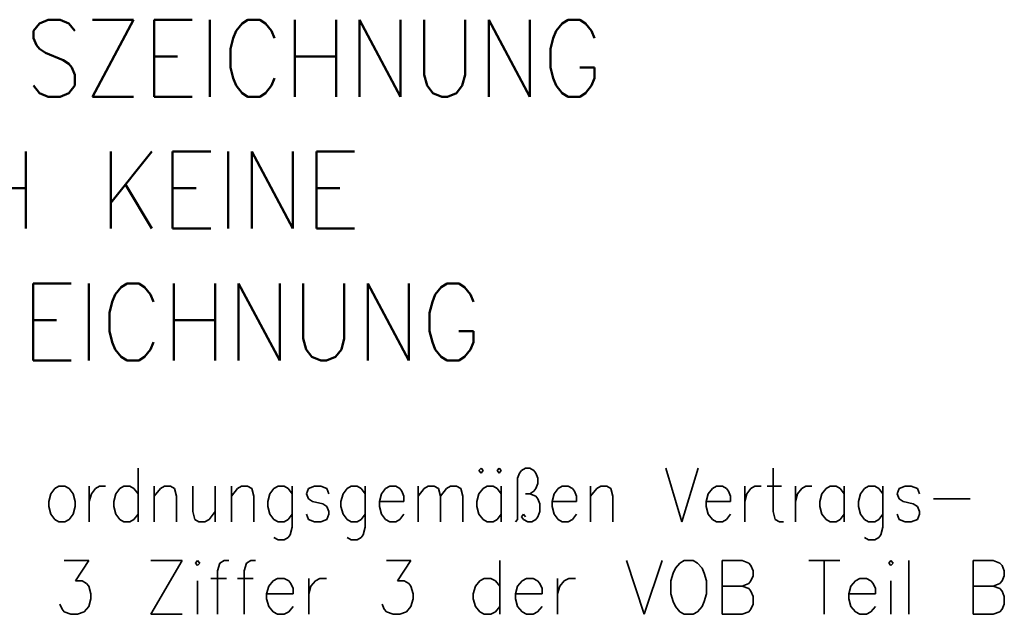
# Model space of a CAD drawing. Extents: x 1101 to 1942, y 41 to 882.
# Tile 94 of 104: x 1683 to 1747, y 87 to 126. Entities that reach past the tile are written whole.
import ezdxf

# ---------------------------------------------------------------- set-up
doc = ezdxf.new("R2010")
doc.units = 0
doc.layers.add('BI_X_Geometrie', color=7, linetype='Continuous', lineweight=13)
doc.layers.add('BI_X_Text', color=7, linetype='Continuous', lineweight=25)

# ---------------------------------------------------------------- blocks, each defined once
blk = doc.blocks.new('Blockreferenz-A03CP7TR1H', base_point=(1625.598, 50.176))
at = {"layer": 'BI_X_Text', "color": 0, "lineweight": 50}
for p, q in [((1684.823, 125.959), (1684.252, 125.721)), ((1685.585, 125.959), (1684.823, 125.959)), ((1686.157, 125.721), (1685.585, 125.959)), ((1690.347, 125.959), (1687.68, 120.959)), ((1687.68, 125.959), (1690.347, 125.959)), ((1691.68, 125.959), (1691.68, 120.959)), ((1691.68, 125.959), (1694.157, 125.959)), ((1695.299, 125.959), (1695.299, 120.959)), ((1697.776, 125.959), (1697.395, 125.721)), ((1698.537, 125.959), (1697.776, 125.959)), ((1698.918, 125.721), (1698.537, 125.959)), ((1700.823, 125.959), (1700.823, 120.959)), ((1703.49, 125.959), (1703.49, 120.959)), ((1705.014, 125.959), (1705.014, 120.959)), ((1705.014, 125.959), (1707.68, 120.959)), ((1707.68, 125.959), (1707.68, 120.959)), ((1709.204, 125.959), (1709.204, 122.388)), ((1711.871, 122.388), (1711.871, 125.959)), ((1713.395, 125.959), (1713.395, 120.959)), ((1713.395, 125.959), (1716.061, 120.959)), ((1716.061, 125.959), (1716.061, 120.959)), ((1718.537, 125.959), (1718.157, 125.721)), ((1719.299, 125.959), (1718.537, 125.959)), ((1719.68, 125.721), (1719.299, 125.959)), ((1684.252, 125.721), (1683.871, 125.245)), ((1683.871, 125.245), (1683.871, 124.769)), ((1686.537, 125.245), (1686.157, 125.721)), ((1697.014, 125.245), (1696.823, 124.769)), ((1697.395, 125.721), (1697.014, 125.245)), ((1699.299, 125.245), (1698.918, 125.721)), ((1699.49, 124.769), (1699.299, 125.245)), ((1717.776, 125.245), (1717.585, 124.769)), ((1718.157, 125.721), (1717.776, 125.245)), ((1720.061, 125.245), (1719.68, 125.721)), ((1720.252, 124.769), (1720.061, 125.245)), ((1683.871, 124.769), (1684.061, 124.293)), ((1696.823, 124.769), (1696.633, 124.055)), ((1717.585, 124.769), (1717.395, 124.055)), ((1684.061, 124.293), (1684.252, 124.055)), ((1684.252, 124.055), (1684.633, 123.816)), ((1696.633, 124.055), (1696.633, 122.864)), ((1717.395, 124.055), (1717.395, 122.864)), ((1684.633, 123.816), (1685.776, 123.34)), ((1685.776, 123.34), (1686.157, 123.102)), ((1691.68, 123.578), (1693.204, 123.578)), ((1700.823, 123.578), (1703.49, 123.578)), ((1686.157, 123.102), (1686.347, 122.864)), ((1686.347, 122.864), (1686.537, 122.388)), ((1696.633, 122.864), (1696.823, 122.15)), ((1717.395, 122.864), (1717.585, 122.15)), ((1719.299, 122.864), (1720.252, 122.864)), ((1720.252, 122.15), (1720.252, 122.864)), ((1686.537, 122.388), (1686.537, 121.674)), ((1696.823, 122.15), (1697.014, 121.674)), ((1699.299, 121.674), (1699.49, 122.15)), ((1709.204, 122.388), (1709.395, 121.674)), ((1711.68, 121.674), (1711.871, 122.388)), ((1717.585, 122.15), (1717.776, 121.674)), ((1720.061, 121.674), (1720.252, 122.15)), ((1684.252, 121.197), (1683.871, 121.674)), ((1686.537, 121.674), (1686.157, 121.197)), ((1697.014, 121.674), (1697.395, 121.197)), ((1698.918, 121.197), (1699.299, 121.674)), ((1709.395, 121.674), (1709.776, 121.197)), ((1711.299, 121.197), (1711.68, 121.674)), ((1717.776, 121.674), (1718.157, 121.197)), ((1719.68, 121.197), (1720.061, 121.674)), ((1684.823, 120.959), (1684.252, 121.197)), ((1685.585, 120.959), (1684.823, 120.959)), ((1686.157, 121.197), (1685.585, 120.959)), ((1687.68, 120.959), (1690.347, 120.959)), ((1691.68, 120.959), (1694.157, 120.959)), ((1697.395, 121.197), (1697.776, 120.959)), ((1697.776, 120.959), (1698.537, 120.959)), ((1698.537, 120.959), (1698.918, 121.197)), ((1709.776, 121.197), (1710.347, 120.959)), ((1710.347, 120.959), (1710.728, 120.959)), ((1710.728, 120.959), (1711.299, 121.197)), ((1718.157, 121.197), (1718.537, 120.959)), ((1718.537, 120.959), (1719.299, 120.959)), ((1719.299, 120.959), (1719.68, 121.197)), ((1683.356, 117.388), (1683.356, 112.388)), ((1688.88, 117.388), (1688.88, 112.388)), ((1691.547, 117.388), (1688.88, 114.055)), ((1692.88, 117.388), (1692.88, 112.388)), ((1692.88, 117.388), (1695.356, 117.388)), ((1696.499, 117.388), (1696.499, 112.388)), ((1698.023, 117.388), (1698.023, 112.388)), ((1698.023, 117.388), (1700.69, 112.388)), ((1700.69, 117.388), (1700.69, 112.388)), ((1702.214, 117.388), (1702.214, 112.388)), ((1702.214, 117.388), (1704.69, 117.388)), ((1680.69, 115.007), (1683.356, 115.007)), ((1689.833, 115.245), (1691.547, 112.388)), ((1692.88, 115.007), (1694.404, 115.007)), ((1702.214, 115.007), (1703.737, 115.007)), ((1692.88, 112.388), (1695.356, 112.388)), ((1702.214, 112.388), (1704.69, 112.388)), ((1683.832, 108.816), (1683.832, 103.816)), ((1683.832, 108.816), (1686.308, 108.816)), ((1687.451, 108.816), (1687.451, 103.816)), ((1689.928, 108.816), (1689.547, 108.578)), ((1690.689, 108.816), (1689.928, 108.816)), ((1691.07, 108.578), (1690.689, 108.816)), ((1692.975, 108.816), (1692.975, 103.816)), ((1695.642, 108.816), (1695.642, 103.816)), ((1697.166, 108.816), (1697.166, 103.816)), ((1697.166, 108.816), (1699.832, 103.816)), ((1699.832, 108.816), (1699.832, 103.816)), ((1701.356, 108.816), (1701.356, 105.245)), ((1704.023, 105.245), (1704.023, 108.816)), ((1705.547, 108.816), (1705.547, 103.816)), ((1705.547, 108.816), (1708.213, 103.816)), ((1708.213, 108.816), (1708.213, 103.816)), ((1710.689, 108.816), (1710.308, 108.578)), ((1711.451, 108.816), (1710.689, 108.816)), ((1711.832, 108.578), (1711.451, 108.816)), ((1689.166, 108.102), (1688.975, 107.626)), ((1689.547, 108.578), (1689.166, 108.102)), ((1691.451, 108.102), (1691.07, 108.578)), ((1691.642, 107.626), (1691.451, 108.102)), ((1709.928, 108.102), (1709.737, 107.626)), ((1710.308, 108.578), (1709.928, 108.102)), ((1712.213, 108.102), (1711.832, 108.578)), ((1712.404, 107.626), (1712.213, 108.102)), ((1688.975, 107.626), (1688.785, 106.912)), ((1709.737, 107.626), (1709.547, 106.912)), ((1688.785, 106.912), (1688.785, 105.721)), ((1709.547, 106.912), (1709.547, 105.721)), ((1683.832, 106.436), (1685.356, 106.436)), ((1692.975, 106.436), (1695.642, 106.436)), ((1688.785, 105.721), (1688.975, 105.007)), ((1709.547, 105.721), (1709.737, 105.007)), ((1711.451, 105.721), (1712.404, 105.721)), ((1712.404, 105.007), (1712.404, 105.721)), ((1688.975, 105.007), (1689.166, 104.531)), ((1691.451, 104.531), (1691.642, 105.007)), ((1701.356, 105.245), (1701.547, 104.531)), ((1703.832, 104.531), (1704.023, 105.245)), ((1709.737, 105.007), (1709.928, 104.531)), ((1712.213, 104.531), (1712.404, 105.007)), ((1689.166, 104.531), (1689.547, 104.055)), ((1691.07, 104.055), (1691.451, 104.531)), ((1701.547, 104.531), (1701.928, 104.055)), ((1703.451, 104.055), (1703.832, 104.531)), ((1709.928, 104.531), (1710.308, 104.055)), ((1711.832, 104.055), (1712.213, 104.531)), ((1683.832, 103.816), (1686.308, 103.816)), ((1689.547, 104.055), (1689.928, 103.816)), ((1689.928, 103.816), (1690.689, 103.816)), ((1690.689, 103.816), (1691.07, 104.055)), ((1701.928, 104.055), (1702.499, 103.816)), ((1702.499, 103.816), (1702.88, 103.816)), ((1702.88, 103.816), (1703.451, 104.055)), ((1710.308, 104.055), (1710.689, 103.816)), ((1710.689, 103.816), (1711.451, 103.816)), ((1711.451, 103.816), (1711.832, 104.055))]:
    blk.add_line(p, q, dxfattribs=at)
at = {"layer": 'BI_X_Text', "color": 0, "lineweight": 35}
for p, q in [((1690.642, 96.843), (1690.642, 93.343)), ((1712.893, 96.843), (1712.762, 96.676)), ((1712.762, 96.676), (1712.893, 96.51)), ((1713.025, 96.676), (1712.893, 96.843)), ((1712.893, 96.51), (1713.025, 96.676)), ((1714.078, 96.843), (1713.947, 96.676)), ((1713.947, 96.676), (1714.078, 96.51)), ((1714.21, 96.676), (1714.078, 96.843)), ((1714.078, 96.51), (1714.21, 96.676)), ((1715.263, 96.176), (1715.395, 96.51)), ((1715.395, 96.51), (1715.527, 96.676)), ((1715.527, 96.676), (1715.79, 96.843)), ((1715.79, 96.843), (1716.053, 96.843)), ((1716.053, 96.843), (1716.317, 96.676)), ((1716.317, 96.676), (1716.448, 96.51)), ((1716.448, 96.51), (1716.58, 96.176)), ((1724.875, 96.843), (1725.928, 93.343)), ((1726.982, 96.843), (1725.928, 93.343)), ((1731.853, 96.843), (1731.853, 94.01)), ((1715.263, 93.51), (1715.263, 96.176)), ((1716.58, 95.843), (1716.448, 95.51)), ((1716.58, 96.176), (1716.58, 95.843)), ((1685.243, 95.51), (1684.98, 95.176)), ((1685.507, 95.676), (1685.243, 95.51)), ((1685.902, 95.676), (1685.507, 95.676)), ((1686.165, 95.51), (1685.902, 95.676)), ((1686.428, 95.176), (1686.165, 95.51)), ((1687.482, 95.676), (1687.482, 93.343)), ((1687.613, 95.176), (1687.877, 95.51)), ((1687.877, 95.51), (1688.14, 95.676)), ((1688.14, 95.676), (1688.535, 95.676)), ((1689.457, 95.51), (1689.193, 95.176)), ((1689.72, 95.676), (1689.457, 95.51)), ((1690.115, 95.676), (1689.72, 95.676)), ((1690.378, 95.51), (1690.115, 95.676)), ((1690.642, 95.176), (1690.378, 95.51)), ((1691.695, 95.676), (1691.695, 93.343)), ((1691.695, 95.01), (1692.09, 95.51)), ((1692.09, 95.51), (1692.353, 95.676)), ((1692.353, 95.676), (1692.748, 95.676)), ((1692.748, 95.676), (1693.012, 95.51)), ((1693.012, 95.51), (1693.143, 95.01)), ((1694.197, 95.676), (1694.197, 94.01)), ((1695.645, 95.676), (1695.645, 93.343)), ((1696.698, 95.676), (1696.698, 93.343)), ((1696.698, 95.01), (1697.093, 95.51)), ((1697.093, 95.51), (1697.357, 95.676)), ((1697.357, 95.676), (1697.752, 95.676)), ((1697.752, 95.676), (1698.015, 95.51)), ((1698.015, 95.51), (1698.147, 95.01)), ((1699.463, 95.51), (1699.2, 95.176)), ((1699.727, 95.676), (1699.463, 95.51)), ((1700.122, 95.676), (1699.727, 95.676)), ((1700.385, 95.51), (1700.122, 95.676)), ((1700.648, 95.176), (1700.385, 95.51)), ((1700.648, 95.676), (1700.648, 93.01)), ((1701.702, 95.51), (1701.57, 95.176)), ((1702.097, 95.676), (1701.702, 95.51)), ((1702.492, 95.676), (1702.097, 95.676)), ((1702.887, 95.51), (1702.492, 95.676)), ((1703.018, 95.176), (1702.887, 95.51)), ((1704.203, 95.51), (1703.94, 95.176)), ((1704.467, 95.676), (1704.203, 95.51)), ((1704.862, 95.676), (1704.467, 95.676)), ((1705.125, 95.51), (1704.862, 95.676)), ((1705.388, 95.176), (1705.125, 95.51)), ((1705.388, 95.676), (1705.388, 93.01)), ((1706.705, 95.51), (1706.442, 95.176)), ((1706.968, 95.676), (1706.705, 95.51)), ((1707.363, 95.676), (1706.968, 95.676)), ((1707.627, 95.51), (1707.363, 95.676)), ((1707.758, 95.343), (1707.627, 95.51)), ((1707.89, 95.01), (1707.758, 95.343)), ((1708.812, 95.676), (1708.812, 93.343)), ((1708.812, 95.01), (1709.207, 95.51)), ((1709.207, 95.51), (1709.47, 95.676)), ((1709.47, 95.676), (1709.865, 95.676)), ((1709.865, 95.676), (1710.128, 95.51)), ((1710.128, 95.51), (1710.26, 95.01)), ((1710.26, 95.01), (1710.655, 95.51)), ((1710.655, 95.51), (1710.918, 95.676)), ((1710.918, 95.676), (1711.313, 95.676)), ((1711.313, 95.676), (1711.577, 95.51)), ((1711.577, 95.51), (1711.708, 95.01)), ((1713.025, 95.51), (1712.762, 95.176)), ((1713.288, 95.676), (1713.025, 95.51)), ((1713.683, 95.676), (1713.288, 95.676)), ((1713.947, 95.51), (1713.683, 95.676)), ((1714.21, 95.176), (1713.947, 95.51)), ((1714.21, 95.676), (1714.21, 93.343)), ((1716.317, 95.343), (1716.053, 95.176)), ((1716.448, 95.51), (1716.317, 95.343)), ((1717.897, 95.51), (1717.633, 95.176)), ((1718.16, 95.676), (1717.897, 95.51)), ((1718.555, 95.676), (1718.16, 95.676)), ((1718.818, 95.51), (1718.555, 95.676)), ((1718.95, 95.343), (1718.818, 95.51)), ((1719.082, 95.01), (1718.95, 95.343)), ((1720.003, 95.676), (1720.003, 93.343)), ((1720.003, 95.01), (1720.398, 95.51)), ((1720.398, 95.51), (1720.662, 95.676)), ((1720.662, 95.676), (1721.057, 95.676)), ((1721.057, 95.676), (1721.32, 95.51)), ((1721.32, 95.51), (1721.452, 95.01)), ((1727.903, 95.51), (1727.64, 95.176)), ((1728.167, 95.676), (1727.903, 95.51)), ((1728.562, 95.676), (1728.167, 95.676)), ((1728.825, 95.51), (1728.562, 95.676)), ((1728.957, 95.343), (1728.825, 95.51)), ((1729.088, 95.01), (1728.957, 95.343)), ((1730.01, 95.676), (1730.01, 93.343)), ((1730.142, 95.176), (1730.405, 95.51)), ((1730.405, 95.51), (1730.668, 95.676)), ((1730.668, 95.676), (1731.063, 95.676)), ((1731.458, 95.676), (1732.38, 95.676)), ((1733.302, 95.676), (1733.302, 93.343)), ((1733.433, 95.176), (1733.697, 95.51)), ((1733.697, 95.51), (1733.96, 95.676)), ((1733.96, 95.676), (1734.355, 95.676)), ((1735.277, 95.51), (1735.013, 95.176)), ((1735.54, 95.676), (1735.277, 95.51)), ((1735.935, 95.676), (1735.54, 95.676)), ((1736.198, 95.51), (1735.935, 95.676)), ((1736.462, 95.176), (1736.198, 95.51)), ((1736.462, 95.676), (1736.462, 93.343)), ((1737.778, 95.51), (1737.515, 95.176)), ((1738.042, 95.676), (1737.778, 95.51)), ((1738.437, 95.676), (1738.042, 95.676)), ((1738.7, 95.51), (1738.437, 95.676)), ((1738.963, 95.176), (1738.7, 95.51)), ((1738.963, 95.676), (1738.963, 93.01)), ((1740.017, 95.51), (1739.885, 95.176)), ((1740.412, 95.676), (1740.017, 95.51)), ((1740.807, 95.676), (1740.412, 95.676)), ((1741.202, 95.51), (1740.807, 95.676)), ((1741.333, 95.176), (1741.202, 95.51)), ((1684.98, 95.176), (1684.848, 94.676)), ((1684.848, 94.676), (1684.848, 94.343)), ((1686.56, 94.676), (1686.428, 95.176)), ((1686.56, 94.343), (1686.56, 94.676)), ((1687.482, 94.676), (1687.613, 95.176)), ((1689.193, 95.176), (1689.062, 94.676)), ((1689.062, 94.676), (1689.062, 94.343)), ((1693.143, 95.01), (1693.143, 93.343)), ((1698.147, 95.01), (1698.147, 93.343)), ((1699.2, 95.176), (1699.068, 94.676)), ((1699.068, 94.676), (1699.068, 94.343)), ((1701.57, 95.176), (1701.702, 94.843)), ((1701.702, 94.843), (1701.965, 94.676)), ((1701.965, 94.676), (1702.623, 94.51)), ((1703.94, 95.176), (1703.808, 94.676)), ((1703.808, 94.676), (1703.808, 94.343)), ((1706.442, 95.176), (1706.31, 94.676)), ((1706.31, 94.676), (1707.89, 94.676)), ((1706.31, 94.676), (1706.31, 94.343)), ((1707.89, 94.676), (1707.89, 95.01)), ((1710.26, 95.01), (1710.26, 93.343)), ((1711.708, 95.01), (1711.708, 93.343)), ((1712.762, 95.176), (1712.63, 94.676)), ((1712.63, 94.676), (1712.63, 94.343)), ((1716.053, 95.176), (1715.79, 95.176)), ((1716.053, 95.176), (1716.448, 95.01)), ((1716.448, 95.01), (1716.58, 94.843)), ((1716.58, 94.843), (1716.712, 94.51)), ((1717.633, 95.176), (1717.502, 94.676)), ((1717.502, 94.676), (1719.082, 94.676)), ((1717.502, 94.676), (1717.502, 94.343)), ((1719.082, 94.676), (1719.082, 95.01)), ((1721.452, 95.01), (1721.452, 93.343)), ((1727.64, 95.176), (1727.508, 94.676)), ((1727.508, 94.676), (1729.088, 94.676)), ((1727.508, 94.676), (1727.508, 94.343)), ((1729.088, 94.676), (1729.088, 95.01)), ((1730.01, 94.676), (1730.142, 95.176)), ((1733.302, 94.676), (1733.433, 95.176)), ((1735.013, 95.176), (1734.882, 94.676)), ((1734.882, 94.676), (1734.882, 94.343)), ((1737.515, 95.176), (1737.383, 94.676)), ((1737.383, 94.676), (1737.383, 94.343)), ((1739.885, 95.176), (1740.017, 94.843)), ((1740.017, 94.843), (1740.28, 94.676)), ((1740.28, 94.676), (1740.938, 94.51)), ((1742.255, 94.843), (1744.625, 94.843)), ((1684.848, 94.343), (1684.98, 93.843)), ((1686.428, 93.843), (1686.56, 94.343)), ((1689.062, 94.343), (1689.193, 93.843)), ((1694.197, 94.01), (1694.328, 93.51)), ((1695.25, 93.51), (1695.645, 94.01)), ((1699.068, 94.343), (1699.2, 93.843)), ((1702.623, 94.51), (1702.887, 94.343)), ((1702.887, 94.343), (1703.018, 94.01)), ((1703.018, 94.01), (1703.018, 93.843)), ((1703.808, 94.343), (1703.94, 93.843)), ((1706.31, 94.343), (1706.442, 93.843)), ((1712.63, 94.343), (1712.762, 93.843)), ((1716.712, 94.01), (1716.58, 93.676)), ((1716.712, 94.51), (1716.712, 94.01)), ((1717.502, 94.343), (1717.633, 93.843)), ((1727.508, 94.343), (1727.64, 93.843)), ((1731.853, 94.01), (1731.985, 93.51)), ((1734.882, 94.343), (1735.013, 93.843)), ((1737.383, 94.343), (1737.515, 93.843)), ((1740.938, 94.51), (1741.202, 94.343)), ((1741.202, 94.343), (1741.333, 94.01)), ((1741.333, 94.01), (1741.333, 93.843)), ((1684.98, 93.843), (1685.243, 93.51)), ((1685.243, 93.51), (1685.507, 93.343)), ((1685.507, 93.343), (1685.902, 93.343)), ((1685.902, 93.343), (1686.165, 93.51)), ((1686.165, 93.51), (1686.428, 93.843)), ((1689.193, 93.843), (1689.457, 93.51)), ((1689.457, 93.51), (1689.72, 93.343)), ((1689.72, 93.343), (1690.115, 93.343)), ((1690.115, 93.343), (1690.378, 93.51)), ((1690.378, 93.51), (1690.642, 93.843)), ((1694.328, 93.51), (1694.592, 93.343)), ((1694.592, 93.343), (1694.987, 93.343)), ((1694.987, 93.343), (1695.25, 93.51)), ((1699.2, 93.843), (1699.463, 93.51)), ((1699.463, 93.51), (1699.727, 93.343)), ((1699.727, 93.343), (1700.122, 93.343)), ((1700.122, 93.343), (1700.385, 93.51)), ((1700.385, 93.51), (1700.648, 93.843)), ((1701.702, 93.51), (1701.57, 93.843)), ((1702.097, 93.343), (1701.702, 93.51)), ((1702.492, 93.343), (1702.097, 93.343)), ((1702.887, 93.51), (1702.492, 93.343)), ((1703.018, 93.843), (1702.887, 93.51)), ((1703.94, 93.843), (1704.203, 93.51)), ((1704.203, 93.51), (1704.467, 93.343)), ((1704.467, 93.343), (1704.862, 93.343)), ((1704.862, 93.343), (1705.125, 93.51)), ((1705.125, 93.51), (1705.388, 93.843)), ((1706.442, 93.843), (1706.705, 93.51)), ((1706.705, 93.51), (1706.968, 93.343)), ((1706.968, 93.343), (1707.363, 93.343)), ((1707.363, 93.343), (1707.627, 93.51)), ((1707.627, 93.51), (1707.89, 93.843)), ((1712.762, 93.843), (1713.025, 93.51)), ((1713.025, 93.51), (1713.288, 93.343)), ((1713.288, 93.343), (1713.683, 93.343)), ((1713.683, 93.343), (1713.947, 93.51)), ((1713.947, 93.51), (1714.21, 93.843)), ((1715.132, 93.343), (1715.263, 93.51)), ((1715.527, 93.676), (1715.658, 93.843)), ((1715.658, 93.51), (1715.527, 93.676)), ((1715.658, 93.843), (1715.79, 93.676)), ((1715.922, 93.343), (1715.658, 93.51)), ((1716.185, 93.343), (1715.922, 93.343)), ((1716.448, 93.51), (1716.185, 93.343)), ((1716.58, 93.676), (1716.448, 93.51)), ((1717.633, 93.843), (1717.897, 93.51)), ((1717.897, 93.51), (1718.16, 93.343)), ((1718.16, 93.343), (1718.555, 93.343)), ((1718.555, 93.343), (1718.818, 93.51)), ((1718.818, 93.51), (1719.082, 93.843)), ((1727.64, 93.843), (1727.903, 93.51)), ((1727.903, 93.51), (1728.167, 93.343)), ((1728.167, 93.343), (1728.562, 93.343)), ((1728.562, 93.343), (1728.825, 93.51)), ((1728.825, 93.51), (1729.088, 93.843)), ((1731.985, 93.51), (1732.248, 93.343)), ((1732.248, 93.343), (1732.512, 93.343)), ((1735.013, 93.843), (1735.277, 93.51)), ((1735.277, 93.51), (1735.54, 93.343)), ((1735.54, 93.343), (1735.935, 93.343)), ((1735.935, 93.343), (1736.198, 93.51)), ((1736.198, 93.51), (1736.462, 93.843)), ((1737.515, 93.843), (1737.778, 93.51)), ((1737.778, 93.51), (1738.042, 93.343)), ((1738.042, 93.343), (1738.437, 93.343)), ((1738.437, 93.343), (1738.7, 93.51)), ((1738.7, 93.51), (1738.963, 93.843)), ((1740.017, 93.51), (1739.885, 93.843)), ((1740.412, 93.343), (1740.017, 93.51)), ((1740.807, 93.343), (1740.412, 93.343)), ((1741.202, 93.51), (1740.807, 93.343)), ((1741.333, 93.843), (1741.202, 93.51)), ((1700.648, 93.01), (1700.517, 92.51)), ((1705.388, 93.01), (1705.257, 92.51)), ((1738.963, 93.01), (1738.832, 92.51)), ((1699.727, 92.176), (1699.463, 92.343)), ((1700.122, 92.176), (1699.727, 92.176)), ((1700.385, 92.343), (1700.122, 92.176)), ((1700.517, 92.51), (1700.385, 92.343)), ((1704.467, 92.176), (1704.203, 92.343)), ((1704.862, 92.176), (1704.467, 92.176)), ((1705.125, 92.343), (1704.862, 92.176)), ((1705.257, 92.51), (1705.125, 92.343)), ((1738.042, 92.176), (1737.778, 92.343)), ((1738.437, 92.176), (1738.042, 92.176)), ((1738.7, 92.343), (1738.437, 92.176)), ((1738.832, 92.51), (1738.7, 92.343)), ((1685.86, 90.843), (1687.446, 90.843)), ((1687.446, 90.843), (1686.581, 89.51)), ((1693.501, 90.843), (1691.482, 87.343)), ((1691.482, 90.843), (1693.501, 90.843)), ((1694.51, 90.843), (1694.366, 90.676)), ((1694.654, 90.676), (1694.51, 90.843)), ((1696.24, 90.843), (1695.952, 90.676)), ((1696.528, 90.843), (1696.24, 90.843)), ((1697.97, 90.843), (1697.682, 90.676)), ((1698.258, 90.843), (1697.97, 90.843)), ((1706.764, 90.843), (1708.35, 90.843)), ((1708.35, 90.843), (1707.485, 89.51)), ((1714.117, 90.843), (1714.117, 87.343)), ((1722.334, 90.843), (1723.487, 87.343)), ((1724.641, 90.843), (1723.487, 87.343)), ((1726.082, 90.843), (1725.794, 90.676)), ((1726.659, 90.843), (1726.082, 90.843)), ((1726.947, 90.676), (1726.659, 90.843)), ((1728.533, 90.843), (1728.533, 87.343)), ((1728.533, 90.843), (1729.831, 90.843)), ((1729.831, 90.843), (1730.263, 90.676)), ((1734.156, 90.843), (1736.174, 90.843)), ((1735.165, 90.843), (1735.165, 87.343)), ((1739.49, 90.843), (1739.346, 90.676)), ((1739.634, 90.676), (1739.49, 90.843)), ((1740.643, 90.843), (1740.643, 87.343)), ((1744.824, 90.843), (1744.824, 87.343)), ((1744.824, 90.843), (1746.122, 90.843)), ((1746.122, 90.843), (1746.554, 90.676)), ((1694.366, 90.676), (1694.51, 90.51)), ((1694.51, 90.51), (1694.654, 90.676)), ((1695.952, 90.676), (1695.807, 90.176)), ((1695.807, 90.176), (1695.807, 87.343)), ((1697.682, 90.676), (1697.537, 90.176)), ((1697.537, 90.176), (1697.537, 87.343)), ((1725.506, 90.343), (1725.362, 90.01)), ((1725.794, 90.676), (1725.506, 90.343)), ((1727.236, 90.343), (1726.947, 90.676)), ((1727.38, 90.01), (1727.236, 90.343)), ((1730.263, 90.676), (1730.407, 90.51)), ((1730.407, 90.51), (1730.552, 90.176)), ((1730.552, 90.176), (1730.552, 89.843)), ((1739.346, 90.676), (1739.49, 90.51)), ((1739.49, 90.51), (1739.634, 90.676)), ((1746.554, 90.676), (1746.698, 90.51)), ((1746.698, 90.51), (1746.842, 90.176)), ((1746.842, 90.176), (1746.842, 89.843)), ((1686.581, 89.51), (1687.013, 89.51)), ((1687.013, 89.51), (1687.302, 89.343)), ((1694.51, 89.51), (1694.51, 87.343)), ((1695.375, 89.676), (1696.384, 89.676)), ((1697.105, 89.676), (1698.114, 89.676)), ((1699.412, 89.51), (1699.123, 89.176)), ((1699.7, 89.676), (1699.412, 89.51)), ((1700.132, 89.676), (1699.7, 89.676)), ((1700.421, 89.51), (1700.132, 89.676)), ((1700.565, 89.343), (1700.421, 89.51)), ((1701.718, 89.676), (1701.718, 87.343)), ((1701.862, 89.176), (1702.151, 89.51)), ((1702.151, 89.51), (1702.439, 89.676)), ((1702.439, 89.676), (1702.872, 89.676)), ((1707.485, 89.51), (1707.917, 89.51)), ((1707.917, 89.51), (1708.206, 89.343)), ((1712.819, 89.51), (1712.531, 89.176)), ((1713.107, 89.676), (1712.819, 89.51)), ((1713.54, 89.676), (1713.107, 89.676)), ((1713.828, 89.51), (1713.54, 89.676)), ((1714.117, 89.176), (1713.828, 89.51)), ((1715.558, 89.51), (1715.27, 89.176)), ((1715.847, 89.676), (1715.558, 89.51)), ((1716.279, 89.676), (1715.847, 89.676)), ((1716.567, 89.51), (1716.279, 89.676)), ((1716.712, 89.343), (1716.567, 89.51)), ((1717.865, 89.676), (1717.865, 87.343)), ((1718.009, 89.176), (1718.297, 89.51)), ((1718.297, 89.51), (1718.586, 89.676)), ((1718.586, 89.676), (1719.018, 89.676)), ((1725.362, 90.01), (1725.217, 89.51)), ((1725.217, 89.51), (1725.217, 88.676)), ((1727.524, 89.51), (1727.38, 90.01)), ((1727.524, 88.676), (1727.524, 89.51)), ((1730.407, 89.51), (1730.263, 89.343)), ((1730.552, 89.843), (1730.407, 89.51)), ((1737.183, 89.51), (1736.895, 89.176)), ((1737.472, 89.676), (1737.183, 89.51)), ((1737.904, 89.676), (1737.472, 89.676)), ((1738.192, 89.51), (1737.904, 89.676)), ((1738.337, 89.343), (1738.192, 89.51)), ((1739.49, 89.51), (1739.49, 87.343)), ((1746.698, 89.51), (1746.554, 89.343)), ((1746.842, 89.843), (1746.698, 89.51)), ((1687.302, 89.343), (1687.446, 89.176)), ((1687.446, 89.176), (1687.59, 88.676)), ((1699.123, 89.176), (1698.979, 88.676)), ((1700.709, 89.01), (1700.565, 89.343)), ((1700.709, 88.676), (1700.709, 89.01)), ((1701.718, 88.676), (1701.862, 89.176)), ((1708.206, 89.343), (1708.35, 89.176)), ((1708.35, 89.176), (1708.494, 88.676)), ((1712.531, 89.176), (1712.387, 88.676)), ((1715.27, 89.176), (1715.126, 88.676)), ((1716.856, 89.01), (1716.712, 89.343)), ((1716.856, 88.676), (1716.856, 89.01)), ((1717.865, 88.676), (1718.009, 89.176)), ((1728.533, 89.176), (1729.831, 89.176)), ((1730.263, 89.343), (1729.831, 89.176)), ((1729.831, 89.176), (1730.263, 89.01)), ((1730.263, 89.01), (1730.407, 88.843)), ((1730.407, 88.843), (1730.552, 88.51)), ((1736.895, 89.176), (1736.751, 88.676)), ((1738.481, 89.01), (1738.337, 89.343)), ((1738.481, 88.676), (1738.481, 89.01)), ((1744.824, 89.176), (1746.122, 89.176)), ((1746.554, 89.343), (1746.122, 89.176)), ((1746.122, 89.176), (1746.554, 89.01)), ((1746.554, 89.01), (1746.698, 88.843)), ((1746.698, 88.843), (1746.842, 88.51)), ((1687.59, 88.343), (1687.446, 87.843)), ((1687.59, 88.676), (1687.59, 88.343)), ((1698.979, 88.676), (1700.709, 88.676)), ((1698.979, 88.676), (1698.979, 88.343)), ((1698.979, 88.343), (1699.123, 87.843)), ((1708.494, 88.343), (1708.35, 87.843)), ((1708.494, 88.676), (1708.494, 88.343)), ((1712.387, 88.676), (1712.387, 88.343)), ((1712.387, 88.343), (1712.531, 87.843)), ((1715.126, 88.676), (1716.856, 88.676)), ((1715.126, 88.676), (1715.126, 88.343)), ((1715.126, 88.343), (1715.27, 87.843)), ((1725.217, 88.676), (1725.362, 88.176)), ((1725.362, 88.176), (1725.506, 87.843)), ((1727.236, 87.843), (1727.38, 88.176)), ((1727.38, 88.176), (1727.524, 88.676)), ((1730.552, 88.51), (1730.552, 88.01)), ((1736.751, 88.676), (1738.481, 88.676)), ((1736.751, 88.676), (1736.751, 88.343)), ((1736.751, 88.343), (1736.895, 87.843)), ((1746.842, 88.51), (1746.842, 88.01)), ((1685.716, 87.676), (1685.572, 88.01)), ((1685.86, 87.51), (1685.716, 87.676)), ((1687.446, 87.843), (1687.157, 87.51)), ((1699.123, 87.843), (1699.412, 87.51)), ((1700.421, 87.51), (1700.709, 87.843)), ((1706.62, 87.676), (1706.476, 88.01)), ((1706.764, 87.51), (1706.62, 87.676)), ((1708.35, 87.843), (1708.062, 87.51)), ((1712.531, 87.843), (1712.819, 87.51)), ((1713.828, 87.51), (1714.117, 87.843)), ((1715.27, 87.843), (1715.558, 87.51)), ((1716.567, 87.51), (1716.856, 87.843)), ((1725.506, 87.843), (1725.794, 87.51)), ((1726.947, 87.51), (1727.236, 87.843)), ((1730.407, 87.676), (1730.263, 87.51)), ((1730.552, 88.01), (1730.407, 87.676)), ((1736.895, 87.843), (1737.183, 87.51)), ((1738.192, 87.51), (1738.481, 87.843)), ((1746.698, 87.676), (1746.554, 87.51)), ((1746.842, 88.01), (1746.698, 87.676)), ((1686.292, 87.343), (1685.86, 87.51)), ((1686.725, 87.343), (1686.292, 87.343)), ((1687.157, 87.51), (1686.725, 87.343)), ((1691.482, 87.343), (1693.501, 87.343)), ((1699.412, 87.51), (1699.7, 87.343)), ((1699.7, 87.343), (1700.132, 87.343)), ((1700.132, 87.343), (1700.421, 87.51)), ((1707.197, 87.343), (1706.764, 87.51)), ((1707.629, 87.343), (1707.197, 87.343)), ((1708.062, 87.51), (1707.629, 87.343)), ((1712.819, 87.51), (1713.107, 87.343)), ((1713.107, 87.343), (1713.54, 87.343)), ((1713.54, 87.343), (1713.828, 87.51)), ((1715.558, 87.51), (1715.847, 87.343)), ((1715.847, 87.343), (1716.279, 87.343)), ((1716.279, 87.343), (1716.567, 87.51)), ((1725.794, 87.51), (1726.082, 87.343)), ((1726.082, 87.343), (1726.659, 87.343)), ((1726.659, 87.343), (1726.947, 87.51)), ((1729.831, 87.343), (1728.533, 87.343)), ((1730.263, 87.51), (1729.831, 87.343)), ((1737.183, 87.51), (1737.472, 87.343)), ((1737.472, 87.343), (1737.904, 87.343)), ((1737.904, 87.343), (1738.192, 87.51)), ((1746.122, 87.343), (1744.824, 87.343)), ((1746.554, 87.51), (1746.122, 87.343))]:
    blk.add_line(p, q, dxfattribs=at)

msp = doc.modelspace()

# ---------------------------------------------------------------- block references
at = {"layer": 'BI_X_Geometrie', "ltscale": 0.13}
msp.add_blockref('Blockreferenz-A03CP7TR1H', (1625.598, 50.176), dxfattribs=at)

doc.saveas('drawing.dxf')
